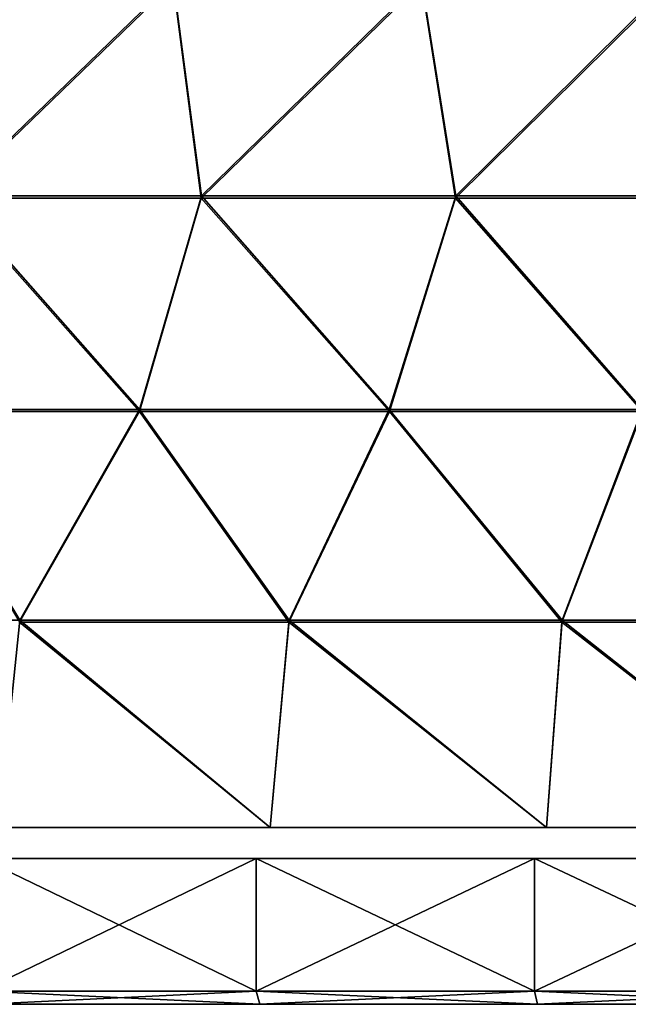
# Model space of a CAD drawing. Header units: millimetres. Extents: x -101 to 102, y -40 to 284.
# Tile 17 of 183: x -37 to -25, y -1 to 18. Entities that reach past the tile are written whole.
import ezdxf

# ---------------------------------------------------------------- set-up
doc = ezdxf.new("R2010")
doc.units = ezdxf.units.MM
doc.header["$LTSCALE"] = 65.185185
for name, color, linetype in [('129', 7, 'CONTINUOUS'), ('133', 7, 'CONTINUOUS'), ('169', 7, 'CONTINUOUS'), ('170', 7, 'CONTINUOUS'), ('173', 7, 'CONTINUOUS'), ('180', 7, 'CONTINUOUS'), ('183', 7, 'CONTINUOUS'), ('205', 7, 'CONTINUOUS')]:
    doc.layers.add(name, color=color, linetype=linetype)

msp = doc.modelspace()

# ---------------------------------------------------------------- linework, layer by layer
at = {"layer": '129', "color": 7, "linetype": 'Continuous'}
for points in [[(-33.677, 18.291, -59.826), (-37.862, 14.233, -58.986), (-38.285, 18.291, -58.236), (-33.677, 18.291, -59.826)], [(-33.141, 14.233, -60.582), (-37.862, 14.233, -58.986), (-33.677, 18.291, -59.826), (-33.141, 14.233, -60.582)], [(-29.002, 18.291, -61.211), (-33.141, 14.233, -60.582), (-33.677, 18.291, -59.826), (-29.002, 18.291, -61.211)], [(-28.354, 14.233, -61.964), (-33.141, 14.233, -60.582), (-29.002, 18.291, -61.211), (-28.354, 14.233, -61.964)], [(-24.272, 18.291, -62.388), (-28.354, 14.233, -61.964), (-29.002, 18.291, -61.211), (-24.272, 18.291, -62.388)], [(-23.509, 14.233, -63.13), (-28.354, 14.233, -61.964), (-24.272, 18.291, -62.388), (-23.509, 14.233, -63.13)], [(-34.312, 10.212, -61.028), (-38.951, 10.212, -59.417), (-37.862, 14.233, -58.986), (-34.312, 10.212, -61.028)], [(-33.141, 14.233, -60.582), (-34.312, 10.212, -61.028), (-37.862, 14.233, -58.986), (-33.141, 14.233, -60.582)], [(-29.607, 10.212, -62.434), (-34.312, 10.212, -61.028), (-33.141, 14.233, -60.582), (-29.607, 10.212, -62.434)], [(-28.354, 14.233, -61.964), (-29.607, 10.212, -62.434), (-33.141, 14.233, -60.582), (-28.354, 14.233, -61.964)], [(-24.845, 10.212, -63.631), (-29.607, 10.212, -62.434), (-28.354, 14.233, -61.964), (-24.845, 10.212, -63.631)], [(-23.509, 14.233, -63.13), (-24.845, 10.212, -63.631), (-28.354, 14.233, -61.964), (-23.509, 14.233, -63.13)], [(-36.564, 6.239, -61.331), (-41.553, 6.239, -59.487), (-38.951, 10.212, -59.417), (-36.564, 6.239, -61.331)], [(-34.312, 10.212, -61.028), (-36.564, 6.239, -61.331), (-38.951, 10.212, -59.417), (-34.312, 10.212, -61.028)], [(-31.493, 6.239, -62.938), (-36.564, 6.239, -61.331), (-34.312, 10.212, -61.028), (-31.493, 6.239, -62.938)], [(-29.607, 10.212, -62.434), (-31.493, 6.239, -62.938), (-34.312, 10.212, -61.028), (-29.607, 10.212, -62.434)], [(-26.352, 6.239, -64.304), (-31.493, 6.239, -62.938), (-29.607, 10.212, -62.434), (-26.352, 6.239, -64.304)], [(-24.845, 10.212, -63.631), (-26.352, 6.239, -64.304), (-29.607, 10.212, -62.434), (-24.845, 10.212, -63.631)], [(-21.153, 6.239, -65.425), (-26.352, 6.239, -64.304), (-24.845, 10.212, -63.631), (-21.153, 6.239, -65.425)], [(-41.553, 6.239, -59.487), (-36.564, 6.239, -61.331), (-36.973, 2.331, -62.473), (-41.553, 6.239, -59.487)], [(-36.973, 2.331, -62.473), (-36.564, 6.239, -61.331), (-31.846, 2.331, -64.098), (-36.973, 2.331, -62.473)], [(-36.564, 6.239, -61.331), (-31.493, 6.239, -62.938), (-31.846, 2.331, -64.098), (-36.564, 6.239, -61.331)], [(-31.846, 2.331, -64.098), (-31.493, 6.239, -62.938), (-26.647, 2.331, -65.48), (-31.846, 2.331, -64.098)], [(-31.493, 6.239, -62.938), (-26.352, 6.239, -64.304), (-26.647, 2.331, -65.48), (-31.493, 6.239, -62.938)], [(-26.647, 2.331, -65.48), (-26.352, 6.239, -64.304), (-21.39, 2.331, -66.615), (-26.647, 2.331, -65.48)], [(-26.352, 6.239, -64.304), (-21.153, 6.239, -65.425), (-21.39, 2.331, -66.615), (-26.352, 6.239, -64.304)]]:
    msp.add_3dface(points, dxfattribs=at)
at = {"layer": '133', "color": 7, "linetype": 'Continuous'}
for points in [[(-33.673, 18.25, 59.832), (-38.283, 18.25, 58.241), (-37.869, 14.193, 58.991), (-33.673, 18.25, 59.832)], [(-33.148, 14.193, 60.587), (-33.673, 18.25, 59.832), (-37.869, 14.193, 58.991), (-33.148, 14.193, 60.587)], [(-28.998, 18.25, 61.217), (-33.673, 18.25, 59.832), (-33.148, 14.193, 60.587), (-28.998, 18.25, 61.217)], [(-28.361, 14.193, 61.969), (-28.998, 18.25, 61.217), (-33.148, 14.193, 60.587), (-28.361, 14.193, 61.969)], [(-24.267, 18.25, 62.394), (-28.998, 18.25, 61.217), (-28.361, 14.193, 61.969), (-24.267, 18.25, 62.394)], [(-23.516, 14.193, 63.135), (-24.267, 18.25, 62.394), (-28.361, 14.193, 61.969), (-23.516, 14.193, 63.135)], [(-34.309, 10.172, 61.039), (-37.869, 14.193, 58.991), (-38.949, 10.172, 59.428), (-34.309, 10.172, 61.039)], [(-33.148, 14.193, 60.587), (-37.869, 14.193, 58.991), (-34.309, 10.172, 61.039), (-33.148, 14.193, 60.587)], [(-29.603, 10.172, 62.444), (-33.148, 14.193, 60.587), (-34.309, 10.172, 61.039), (-29.603, 10.172, 62.444)], [(-28.361, 14.193, 61.969), (-33.148, 14.193, 60.587), (-29.603, 10.172, 62.444), (-28.361, 14.193, 61.969)], [(-24.84, 10.172, 63.642), (-28.361, 14.193, 61.969), (-29.603, 10.172, 62.444), (-24.84, 10.172, 63.642)], [(-23.516, 14.193, 63.135), (-28.361, 14.193, 61.969), (-24.84, 10.172, 63.642), (-23.516, 14.193, 63.135)], [(-36.568, 6.2, 61.341), (-34.309, 10.172, 61.039), (-38.949, 10.172, 59.428), (-36.568, 6.2, 61.341)], [(-36.568, 6.2, 61.341), (-31.497, 6.2, 62.948), (-34.309, 10.172, 61.039), (-36.568, 6.2, 61.341)], [(-31.497, 6.2, 62.948), (-29.603, 10.172, 62.444), (-34.309, 10.172, 61.039), (-31.497, 6.2, 62.948)], [(-31.497, 6.2, 62.948), (-26.355, 6.2, 64.314), (-29.603, 10.172, 62.444), (-31.497, 6.2, 62.948)], [(-26.355, 6.2, 64.314), (-24.84, 10.172, 63.642), (-29.603, 10.172, 62.444), (-26.355, 6.2, 64.314)], [(-26.355, 6.2, 64.314), (-21.155, 6.2, 65.436), (-24.84, 10.172, 63.642), (-26.355, 6.2, 64.314)], [(-31.846, 2.331, 64.098), (-36.568, 6.2, 61.341), (-36.973, 2.331, 62.473), (-31.846, 2.331, 64.098)], [(-31.497, 6.2, 62.948), (-36.568, 6.2, 61.341), (-31.846, 2.331, 64.098), (-31.497, 6.2, 62.948)], [(-26.647, 2.331, 65.48), (-31.497, 6.2, 62.948), (-31.846, 2.331, 64.098), (-26.647, 2.331, 65.48)], [(-26.355, 6.2, 64.314), (-31.497, 6.2, 62.948), (-26.647, 2.331, 65.48), (-26.355, 6.2, 64.314)], [(-21.39, 2.331, 66.615), (-26.355, 6.2, 64.314), (-26.647, 2.331, 65.48), (-21.39, 2.331, 66.615)], [(-21.155, 6.2, 65.436), (-26.355, 6.2, 64.314), (-21.39, 2.331, 66.615), (-21.155, 6.2, 65.436)]]:
    msp.add_3dface(points, dxfattribs=at)
at = {"layer": '169', "color": 7, "linetype": 'Continuous'}
for points in [[(-37.207, -1, -63.149), (-32.043, -1, -64.786), (-37.207, -1, 63.149), (-37.207, -1, -63.149)], [(-37.207, -1, 63.149), (-32.043, -1, -64.786), (-32.043, -1, 64.786), (-37.207, -1, 63.149)], [(-32.043, -1, -64.786), (-26.814, -1, -66.176), (-32.043, -1, 64.786), (-32.043, -1, -64.786)], [(-32.043, -1, 64.786), (-26.814, -1, -66.176), (-26.814, -1, 66.176), (-32.043, -1, 64.786)], [(-26.814, -1, -66.176), (-21.525, -1, -67.317), (-26.814, -1, 66.176), (-26.814, -1, -66.176)], [(-26.814, -1, 66.176), (-21.525, -1, -67.317), (-21.525, -1, 67.317), (-26.814, -1, 66.176)]]:
    msp.add_3dface(points, dxfattribs=at)
at = {"layer": '170', "color": 7, "linetype": 'Continuous'}
for points in [[(-37.285, -0.75, 63.387), (-32.115, -0.75, 65.026), (-37.285, 1.75, 63.387), (-37.285, -0.75, 63.387)], [(-37.285, 1.75, 63.387), (-32.115, -0.75, 65.026), (-32.115, 1.75, 65.026), (-37.285, 1.75, 63.387)], [(-32.115, -0.75, 65.026), (-26.872, -0.75, 66.42), (-32.115, 1.75, 65.026), (-32.115, -0.75, 65.026)], [(-32.115, 1.75, 65.026), (-26.872, -0.75, 66.42), (-26.872, 1.75, 66.42), (-32.115, 1.75, 65.026)], [(-26.872, -0.75, 66.42), (-21.57, -0.75, 67.564), (-26.872, 1.75, 66.42), (-26.872, -0.75, 66.42)], [(-26.872, 1.75, 66.42), (-21.57, -0.75, 67.564), (-21.57, 1.75, 67.564), (-26.872, 1.75, 66.42)]]:
    msp.add_3dface(points, dxfattribs=at)
at = {"layer": '173', "color": 7, "linetype": 'Continuous'}
for points in [[(-32.115, -0.75, -65.026), (-37.285, -0.75, -63.387), (-32.115, 1.75, -65.026), (-32.115, -0.75, -65.026)], [(-32.115, 1.75, -65.026), (-37.285, -0.75, -63.387), (-37.285, 1.75, -63.387), (-32.115, 1.75, -65.026)], [(-26.872, -0.75, -66.42), (-32.115, -0.75, -65.026), (-26.872, 1.75, -66.42), (-26.872, -0.75, -66.42)], [(-26.872, 1.75, -66.42), (-32.115, -0.75, -65.026), (-32.115, 1.75, -65.026), (-26.872, 1.75, -66.42)], [(-21.57, -0.75, -67.564), (-26.872, -0.75, -66.42), (-21.57, 1.75, -67.564), (-21.57, -0.75, -67.564)], [(-21.57, 1.75, -67.564), (-26.872, -0.75, -66.42), (-26.872, 1.75, -66.42), (-21.57, 1.75, -67.564)]]:
    msp.add_3dface(points, dxfattribs=at)
at = {"layer": '180', "color": 7, "linetype": 'Continuous'}
for points in [[(-37.207, -1, 63.149), (-32.043, -1, 64.786), (-37.285, -0.75, 63.387), (-37.207, -1, 63.149)], [(-32.043, -1, 64.786), (-32.115, -0.75, 65.026), (-37.285, -0.75, 63.387), (-32.043, -1, 64.786)], [(-32.043, -1, 64.786), (-26.814, -1, 66.176), (-32.115, -0.75, 65.026), (-32.043, -1, 64.786)], [(-26.814, -1, 66.176), (-26.872, -0.75, 66.42), (-32.115, -0.75, 65.026), (-26.814, -1, 66.176)], [(-26.814, -1, 66.176), (-21.525, -1, 67.317), (-26.872, -0.75, 66.42), (-26.814, -1, 66.176)], [(-21.525, -1, 67.317), (-21.57, -0.75, 67.564), (-26.872, -0.75, 66.42), (-21.525, -1, 67.317)]]:
    msp.add_3dface(points, dxfattribs=at)
at = {"layer": '183', "color": 7, "linetype": 'Continuous'}
for points in [[(-37.207, -1, -63.149), (-37.285, -0.75, -63.387), (-32.115, -0.75, -65.026), (-37.207, -1, -63.149)], [(-32.043, -1, -64.786), (-37.207, -1, -63.149), (-32.115, -0.75, -65.026), (-32.043, -1, -64.786)], [(-32.043, -1, -64.786), (-32.115, -0.75, -65.026), (-26.872, -0.75, -66.42), (-32.043, -1, -64.786)], [(-26.814, -1, -66.176), (-32.043, -1, -64.786), (-26.872, -0.75, -66.42), (-26.814, -1, -66.176)], [(-26.814, -1, -66.176), (-26.872, -0.75, -66.42), (-21.57, -0.75, -67.564), (-26.814, -1, -66.176)], [(-21.525, -1, -67.317), (-26.814, -1, -66.176), (-21.57, -0.75, -67.564), (-21.525, -1, -67.317)]]:
    msp.add_3dface(points, dxfattribs=at)
at = {"layer": '205', "linetype": 'Continuous'}
for points in [[(-60.3, -1, 39.75), (-19.365, -1, 39.75), (-60.3, -1, -39.75), (-60.3, -1, 39.75)], [(-60.3, -1, -39.75), (-19.365, -1, 39.75), (-19.365, -1, -39.75), (-60.3, -1, -39.75)]]:
    msp.add_3dface(points, dxfattribs=at)

doc.saveas('drawing.dxf')
